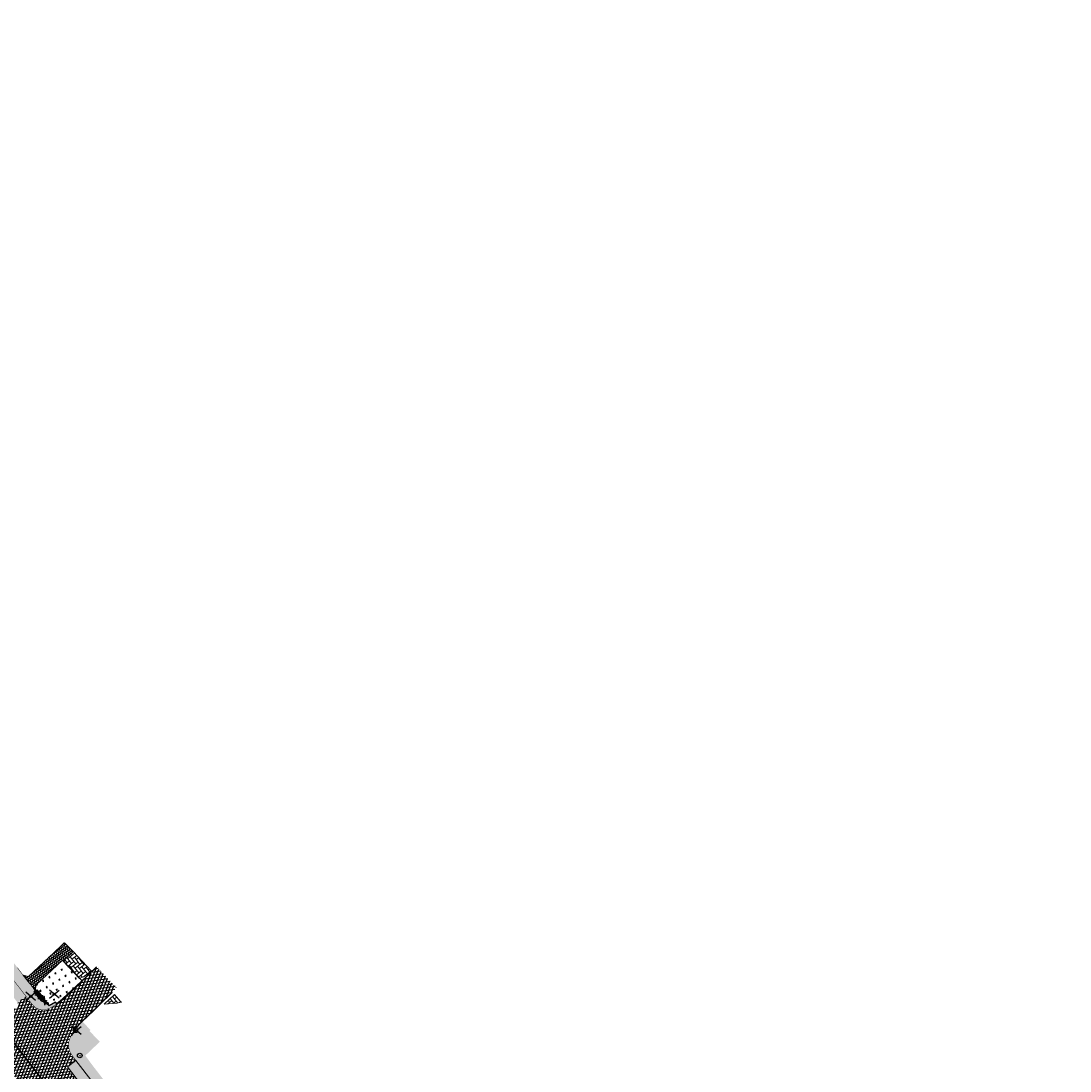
# Model space of a CAD drawing. Header units: metres. Extents: x 196882 to 197709, y 354811 to 355604.
# Tile 54 of 68: x 197487 to 197669, y 355052 to 355234. Entities that reach past the tile are written whole.
import ezdxf
from ezdxf.enums import TextEntityAlignment as Align

# ---------------------------------------------------------------- set-up
doc = ezdxf.new("R2010")
doc.units = ezdxf.units.M
doc.layers.get('0').update_dxf_attribs({"lineweight": 18})
for name, color, linetype, lineweight in [('B-WE-KL-WATER_STRAATPOT-S', 170, 'Continuous', 25), ('dispenser', 2, 'Continuous', 0), ('V-WE-IE-MEUBILAIR_WEGMEUBILAIR_AFVALBAK-S', 7, 'Continuous', 25), ('V-WE-IE-MEUBILAIR_WEGMEUBILAIR_VERKEERSBORD-S', 7, 'Continuous', 25), ('V-WE-IE-MEUBILAIR_WEGMEUBILAIR_ZITBANK-S', 7, 'Continuous', 25), ('V-WE-RI-VWA_TRANSPORTLEIDING-G', 20, 'RI-VWA-V', 35), ('V-WE-VH-KANTOPSLUITING_RIJWIELPADBAND_380X200-G', 10, 'VH-RIJWIELPADBAND_380X200-V', 0), ('V-WE-VH-KANTOPSLUITING_TROTTOIRBAND-G', 7, 'VH-TROTTOIRBAND-V', 0), ('V-WE-VH-VERHARDING_BETONSTRAATSTEEN-A', 252, 'Continuous', 18), ('V-WE-VH-VERHARDING_TEGEL-A', 252, 'Continuous', 18)]:
    doc.layers.add(name, color=color, linetype=linetype, lineweight=lineweight)
doc.layers.add('V_GROEN_A_GRAS', color=3, linetype='Continuous', true_color=0x00ff00)
doc.layers.add('V_WEGEN_A_ASFALT', color=252, linetype='Continuous')
doc.styles.add('NLCS-ISO', font='NLCS-ISO.ttf')
doc.styles.add('Style-Arial', font='arial.ttf')
doc.linetypes.add('RI-VWA-V', pattern='A,2.5,[24,NLCS.SHX,S=1,R=0,X=0,Y=0],2.5,-3,0,-3', length=11)
doc.linetypes.add('VH-RIJWIELPADBAND_380X200-V', pattern='A,4,[24,NLCS.SHX,S=1,R=0,X=0,Y=0],4,-2,2,-2,0,-2,2,-2', length=20)
doc.linetypes.add('VH-TROTTOIRBAND-V', pattern='A,2.5,[24,NLCS.SHX,S=1,R=0,X=0,Y=0],2.5,-2,2,-2,2,-2', length=15)
pattern_1 = [(308.01566048, (0, 0), (0.7369526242, -0.0902819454), [1.575, -0.525]), (218.01566048, (0.82723, 0.64667), (0.7369526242, -0.0902819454), [1.575, -0.525])]

# ---------------------------------------------------------------- blocks, each defined once
blk = doc.blocks.new('S1151')
at = {"layer": 'dispenser', "color": 4, "flags": 128}
blk.add_lwpolyline([(-0.32, -0.44), (0.32, -0.44), (0.32, 0.44), (-0.32, 0.44), (-0.32, -0.44)], close=True, dxfattribs=at)
at = {"layer": 'dispenser', "color": 4, "linetype": 'Continuous', "lineweight": 0, "style": 'Style-Arial', "width": 0.498008}
blk.add_text('d', height=0.753, dxfattribs=at).set_placement((-0.16, 0.4), align=Align.TOP_LEFT)
blk = doc.blocks.new('V-SIE-WEG_VERKEERSBORD')
at = {"color": 0}
for p, q in [((-0.84, -0.7), (0.84, 0.7)), ((0.84, -0.7), (-0.84, 0.7))]:
    blk.add_line(p, q, dxfattribs=at)
blk.add_line((-0.3, 0), (0.3, 0))
blk.add_circle((0, 0), 0.2)
at = {"style": 'NLCS-ISO'}
blk.add_attdef('VERKEERSBORD', (0.2, 0.2), '', height=0.4, dxfattribs=at)
blk = doc.blocks.new('SKL-WATER_STRAATPOT-SO')
blk.add_circle((0, 0), 2)
at = {"style": 'NLCS-ISO'}
blk.add_text('W', height=2, rotation=360, dxfattribs=at).set_placement((-1.06, -1.05))
blk = doc.blocks.new('V-SIE-WEG_ZITBANK_MET_LEUNING')
blk.add_hatch(color=256).paths.add_polyline_path([(-0.98, 0.3), (-0.98, 0.25), (0.99, 0.25), (0.99, 0.3)])
for p, q in [((-0.69, 0.25), (-0.69, 0.17)), ((-0.64, 0.25), (-0.64, 0.17)), ((0.64, 0.25), (0.64, 0.17)), ((0.69, 0.25), (0.69, 0.17)), ((-0.69, -0.11), (-0.69, -0.02)), ((-0.64, -0.11), (-0.64, -0.02)), ((0.64, -0.11), (0.64, -0.02)), ((0.69, -0.11), (0.69, -0.02))]:
    blk.add_line(p, q)
at = {"color": 0}
for p, q in [((-0.51, -0.51), (0.51, 0.51)), ((0.51, -0.51), (-0.51, 0.51))]:
    blk.add_line(p, q, dxfattribs=at)
at = {"flags": 128}
for points in [[(-0.98, 0.25), (-0.98, 0.3), (0.99, 0.3), (0.99, 0.25)], [(0.99, 0.17), (0.99, -0.02), (-0.98, -0.02), (-0.98, 0.17)], [(-0.98, -0.11), (-0.98, -0.3), (0.99, -0.3), (0.99, -0.11)]]:
    blk.add_lwpolyline(points, close=True, dxfattribs=at)
blk = doc.blocks.new('V-SIE-WEG_AFVALBAK_TYPE_02')
at = {"color": 0}
for p, q in [((-0.45, -0.64), (0.45, 0.11)), ((0.45, -0.64), (-0.45, 0.11))]:
    blk.add_line(p, q, dxfattribs=at)
at = {"linetype": 'Continuous'}
for p, q in [((0.4, -0.09), (-0.4, -0.09)), ((-0.34, -0.2), (-0.4, -0.09)), ((-0.34, -0.25), (-0.4, -0.44)), ((0.4, -0.44), (-0.4, -0.44)), ((0.34, -0.2), (-0.34, -0.2)), ((-0.34, -0.25), (-0.34, -0.2)), ((0.34, -0.25), (-0.34, -0.25)), ((-0.3, -0.3), (-0.33, -0.4)), ((0.33, -0.4), (-0.33, -0.4)), ((0.3, -0.3), (-0.3, -0.3)), ((0.3, -0.3), (0.33, -0.4)), ((0.34, -0.2), (0.4, -0.09)), ((0.34, -0.25), (0.34, -0.2)), ((0.34, -0.25), (0.4, -0.44))]:
    blk.add_line(p, q, dxfattribs=at)
for p, q in [((-0.4, -0.09), (-0.4, -0.44)), ((0.4, -0.09), (0.4, -0.44))]:
    blk.add_line(p, q)
blk.add_circle((0, 0), 0.0908, dxfattribs=at)

msp = doc.modelspace()

# ---------------------------------------------------------------- hatches: boundary and pattern name
at = {"layer": 'V-WE-VH-VERHARDING_BETONSTRAATSTEEN-A'}
h = msp.add_hatch(dxfattribs=at)
h.set_pattern_fill('AVH-BSS_KEIFORMAAT_KEPER', color=256, scale=5, pattern_type=2)
h.set_pattern_definition(pattern_1)
edge = h.paths.add_edge_path()
edge.add_line((197495.74, 355072.75), (197494.03, 355071.12))
edge.add_line((197494.03, 355071.12), (197496.88, 355068.1))
edge.add_arc((197495.06, 355073.11), 5.33, 289.8808, 305.3268)
edge.add_line((197498.14, 355068.76), (197498.89, 355069.39))
edge.add_line((197498.89, 355069.39), (197495.74, 355072.75))
h = msp.add_hatch(dxfattribs=at)
h.set_pattern_fill('AVH-BSS_KEIFORMAAT_KEPER', color=256, scale=5, pattern_type=2)
h.set_pattern_definition(pattern_1)
h.paths.add_polyline_path([(197501.12, 355063.6), (197502.92, 355065.31), (197503.99, 355064.1), (197504.15, 355064), (197504.1, 355063.97), (197503.31, 355063.77), (197501.12, 355063.6)])
at = {"layer": 'V-WE-VH-VERHARDING_TEGEL-A'}
h = msp.add_hatch(dxfattribs=at)
h.set_pattern_fill('AVH-TEGEL_300X300_HALFST', color=256, scale=1.25, pattern_type=2)
h.set_pattern_definition([(308.01566, (197362.73151, 355062.66647), (0.37867427, -0.17996401), [0.375, -0.375]), (38.01566, (197362.7315, 355062.66647), (-0.2309538, 0.2954409), [])])
h.paths.add_polyline_path([(197364.22, 355229.42), (197365.41, 355230.61), (197367.48, 355227.9), (197366.73, 355227.32), (197366.26, 355226.79), (197366.1, 355226.6), (197365.89, 355226.14), (197365.77, 355225.62), (197365.76, 355225.1), (197365.85, 355224.59), (197366.28, 355223.74), (197375.58, 355211.74), (197375.43, 355211.61), (197398.91, 355181.47), (197403.61, 355175.4), (197407.42, 355178.56), (197423.37, 355159.56), (197422.71, 355158.44), (197422.32, 355157.24), (197421.98, 355155.77), (197421.93, 355155.42), (197422.01, 355153.71), (197422.45, 355152.06), (197423.22, 355150.58), (197424.87, 355148.53), (197424.79, 355148.46), (197430.09, 355141.75), (197434.3, 355136.24), (197438.5, 355130.82), (197441.91, 355126.36), (197446.32, 355120.83), (197459.85, 355103.51), (197467.91, 355093.13), (197486.09, 355069.95), (197487.06, 355068.66), (197489.16, 355066.05), (197490.75, 355064.01), (197491.58, 355063.31), (197492.63, 355063.94), (197492.68, 355063.98), (197492.92, 355063.69), (197491.55, 355062.9), (197490.84, 355062.67), (197490.05, 355062.7), (197489.31, 355063), (197488.76, 355063.51), (197363.16, 355225.4), (197362.87, 355225.9), (197362.73, 355226.48), (197362.76, 355227.08), (197362.95, 355227.62), (197363.96, 355229.16)])
h = msp.add_hatch(dxfattribs=at)
h.set_pattern_fill('AVH-TEGEL_300X300_HALFST', color=11, scale=1.25, pattern_type=2)
h.set_pattern_definition([(308.01566, (197362.321, 355063.896), (0.37867427, -0.17996401), [0.375, -0.375]), (38.01566, (197362.321, 355063.896), (-0.2309538, 0.2954409), [])])
h.paths.add_polyline_path([(197363.74, 355224.53), (197362.32, 355223.43), (197366.62, 355217.88), (197364.29, 355216.06), (197365.22, 355214.87), (197367.56, 355216.68), (197371.5, 355211.6), (197376.11, 355205.65), (197382.47, 355197.46), (197389.74, 355188.1), (197398.48, 355176.83), (197404.9, 355168.55), (197412.15, 355159.21), (197419.48, 355149.76), (197426.62, 355140.56), (197433.03, 355132.3), (197440.18, 355123.08), (197446.51, 355114.92), (197452.24, 355107.53), (197461.03, 355096.2), (197470.02, 355084.62), (197481.05, 355070.41), (197486.1, 355063.9), (197487.51, 355064.99)])
h = msp.add_hatch(dxfattribs=at)
h.set_pattern_fill('AVH-TEGEL_300X300_HALFST', color=256, scale=1.25, pattern_type=2)
h.set_pattern_definition([(308.015660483, (0, 0), (0.378674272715, -0.1799640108), [0.375, -0.375]), (38.01566048, (0, 0), (-0.23095381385, 0.29544091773), [])])
edge = h.paths.add_edge_path()
edge.add_line((197487.06, 355068.66), (197488, 355068.43))
edge.add_line((197488, 355068.43), (197494.26, 355074.3))
edge.add_line((197494.26, 355074.3), (197495.74, 355072.75))
edge.add_line((197495.74, 355072.75), (197494.02, 355071.14))
edge.add_line((197494.02, 355071.14), (197493.88, 355071.25))
edge.add_line((197493.88, 355071.25), (197489.3, 355066.96))
edge.add_line((197489.3, 355066.96), (197489.28, 355066.84))
edge.add_arc((197402.85, 355078.4), 87.21, 351.7776, 352.3794, ccw=False)
edge.add_arc((197481.4, 355061.31), 9.03, 30.7562, 43.5897)
edge.add_line((197487.94, 355067.54), (197487.06, 355068.66))
h = msp.add_hatch(dxfattribs=at)
h.set_pattern_fill('AVH-TEGEL_300X300_HALFST', color=256, scale=1.25, pattern_type=2)
h.set_pattern_definition([(308.01566, (197494.9863, 354848.04612), (0.37867427, -0.17996401), [0.375, -0.375]), (38.01566, (197494.9863, 354848.0461), (-0.2309538, 0.2954409), [])])
h.paths.add_polyline_path([(197495.41, 355058.07), (197496.2, 355059.43), (197497.03, 355060.4), (197497.33, 355060.66), (197498.75, 355059.13), (197498.59, 355058.96), (197500.38, 355057.09), (197497.94, 355054.76), (197497.85, 355054.71), (197499.02, 355053.11), (197503.11, 355047.81), (197507.23, 355042.49), (197511.34, 355037.21), (197511.55, 355036.94), (197511.52, 355036.87), (197511.84, 355036.49), (197511.9, 355036.54), (197512.21, 355036.18), (197512.13, 355036.11), (197514.75, 355032.7), (197525.07, 355019.42), (197527, 355016.92), (197530.7, 355012.18), (197538.15, 355002.66), (197541, 354999.05), (197540.76, 354998.84), (197544.29, 354994.24), (197547.97, 354989.53), (197550.92, 354985.66), (197554.64, 354980.84), (197554.66, 354980.85), (197559.01, 354975.25), (197562.3, 354971.09), (197562.58, 354970.69), (197562.66, 354970.76), (197565.91, 354966.7), (197565.82, 354966.6), (197566.1, 354966.25), (197566.17, 354966.29), (197569.49, 354962.1), (197569.4, 354962.02), (197569.67, 354961.67), (197569.73, 354961.74), (197572.12, 354958.62), (197572.05, 354958.56), (197586.63, 354939.68), (197586.69, 354939.7), (197599.07, 354923.77), (197600.76, 354921.69), (197600.68, 354921.6), (197604.14, 354917.15), (197604.23, 354917.19), (197609.68, 354910.28), (197609.6, 354910.21), (197615.86, 354902.26), (197615.94, 354902.31), (197618.05, 354899.71), (197617.96, 354899.64), (197620, 354897.12), (197622.36, 354894.16), (197628.96, 354885.7), (197635.42, 354877.52), (197638.96, 354872.93), (197644.51, 354865.78), (197648.1, 354861.18), (197648.96, 354861.54), (197651.92, 354858.8), (197654.95, 354856.14), (197658.05, 354853.56), (197661.21, 354851.06), (197661.78, 354850.62), (197666.05, 354847.86), (197666.71, 354847.52), (197668.9, 354846.07), (197666.77, 354842.76), (197664.45, 354844.25), (197659.32, 354848.05), (197658.23, 354848.89), (197657.14, 354849.75), (197655.83, 354850.83), (197654.54, 354851.94), (197653.27, 354853.08), (197652.02, 354854.23), (197649.12, 354857.26), (197646.41, 354860.47), (197643.1, 354864.67), (197496.26, 355053.87), (197495.55, 355054.8), (197495.18, 355055.45), (197494.99, 355056.2), (197495.01, 355056.98), (197495.23, 355057.7)])
h = msp.add_hatch(dxfattribs=at)
h.set_pattern_fill('AVH-TEGEL_300X300_HALFST', color=11, scale=1.25, pattern_type=2)
h.set_pattern_definition([(308.01566, (197494.767, 354852.865), (0.37867427, -0.17996401), [0.375, -0.375]), (38.01566, (197494.767, 354852.865), (-0.2309538, 0.2954409), [])])
h.paths.add_polyline_path([(197496.2, 355053.82), (197494.77, 355052.73), (197497.04, 355049.8), (197503.2, 355041.85), (197509.49, 355033.75), (197511.65, 355030.97), (197516.98, 355024.1), (197521.85, 355017.83), (197537.86, 354997.2), (197554.04, 354976.36), (197562.6, 354965.32), (197569.51, 354956.42), (197576.71, 354947.15), (197584.85, 354936.66), (197592.23, 354927.15), (197598.71, 354918.8), (197600.8, 354916.11), (197610.7, 354903.36), (197632, 354875.91), (197634.29, 354872.98), (197641.64, 354863.53), (197645.24, 354858.92), (197647.51, 354856.21), (197647.87, 354855.79), (197650.72, 354852.86), (197651.96, 354854.17), (197649.06, 354857.21), (197646.35, 354860.42), (197643.88, 354863.54), (197643.04, 354864.62)])
at = {"layer": 'V_GROEN_A_GRAS'}
h = msp.add_hatch(dxfattribs=at)
h.set_pattern_fill('GRASS', color=70, scale=0.05, angle=-52.2047, style=0)
h.set_pattern_definition([(345.81095477, (0, 0), (1.0907547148, 0.6505029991), [0.238125, -1.557926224]), (300.81095477, (0, 0), (1.090754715, 0.650502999), [0.238125, -1.031875]), (30.81095477, (0, 0), (-0.650502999, 1.090754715), [0.238125, -1.031875])])
h.paths.add_polyline_path([(197489.16, 355065.93), (197489.3, 355066.96), (197493.88, 355071.25), (197494.02, 355071.14), (197497.36, 355067.59), (197493.86, 355064.34), (197492.97, 355063.63), (197492.68, 355063.98), (197491.58, 355063.31), (197490.75, 355064.01)])
at = {"layer": 'V_WEGEN_A_ASFALT'}
h = msp.add_hatch(dxfattribs=at)
h.set_pattern_fill('AVH-ASFALT', color=256, scale=0.5, style=0, pattern_type=2)
h.set_pattern_definition([(8.01566048, (135.18786, -698.3183), (-0.0697218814, 0.495114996), []), (68.01566048, (135.18786, -698.3183), (-0.463643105, 0.1871765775), [])])
h.paths.add_polyline_path([(197244.21, 355366.63), (197244.77, 355368.76), (197248.21, 355364.35), (197246.29, 355363.98)], flags=16)
h.paths.add_polyline_path([(197618.79, 354883.62), (197618.86, 354883.53), (197620.18, 354881.13), (197620.22, 354880.8), (197620.04, 354880.55), (197619.73, 354880.49), (197619.45, 354880.66), (197617.81, 354882.83)], flags=16)
h.paths.add_polyline_path([(197615.2, 354887.36), (197615.58, 354887.38), (197615.93, 354887.24), (197616.17, 354886.99), (197616.21, 354886.93), (197615.22, 354886.14), (197614.83, 354886.61), (197614.75, 354886.93), (197614.91, 354887.21)], flags=16)
h.paths.add_polyline_path([(197249.05, 355360.44), (197250.45, 355361.46), (197251.76, 355359.08), (197251.79, 355358.77), (197251.58, 355358.54), (197251.26, 355358.4), (197250.89, 355358.38), (197250.54, 355358.51), (197250.27, 355358.76)], flags=16)
h.paths.add_polyline_path([(197362.13, 355212.27), (197363.16, 355213.08), (197365.14, 355210.51), (197365.23, 355210.2), (197365.08, 355209.92), (197364.69, 355209.6), (197364.36, 355209.5), (197364.07, 355209.67)], flags=16)
h.paths.add_polyline_path([(197494.36, 355046.21), (197494.64, 355046.04), (197496.09, 355044.11), (197495.1, 355043.37), (197493.94, 355045.57), (197493.89, 355045.9), (197494.06, 355046.15)], flags=16)
h.paths.add_polyline_path([(197496.18, 355041.97), (197497.15, 355042.74), (197499.31, 355039.89), (197499.41, 355039.59), (197499.31, 355039.33), (197499.03, 355039.18), (197498.67, 355039.15), (197498.32, 355039.27), (197498.06, 355039.49)], flags=16)
edge = h.paths.add_edge_path()
edge.add_line((197254.74, 355364.98), (197252.53, 355367.83))
edge.add_line((197252.53, 355367.83), (197250.33, 355370.59))
edge.add_line((197250.33, 355370.59), (197246.08, 355375.89))
edge.add_line((197246.08, 355375.89), (197245.81, 355376.22))
edge.add_line((197245.81, 355376.22), (197245.69, 355376.29))
edge.add_line((197245.69, 355376.29), (197245.59, 355376.39))
edge.add_line((197245.59, 355376.39), (197244.8, 355377.43))
edge.add_line((197244.8, 355377.43), (197244.44, 355377.89))
edge.add_line((197244.44, 355377.89), (197242.81, 355376.64))
edge.add_line((197242.81, 355376.64), (197242.08, 355376.93))
edge.add_line((197242.08, 355376.93), (197241.46, 355377.42))
edge.add_line((197241.46, 355377.42), (197241.26, 355377.68))
edge.add_line((197241.26, 355377.68), (197240.46, 355374.5))
edge.add_line((197240.46, 355374.5), (197243.64, 355370.39))
edge.add_line((197243.64, 355370.39), (197243.01, 355368.04))
edge.add_line((197243.01, 355368.04), (197239.83, 355372.19))
edge.add_line((197239.83, 355372.19), (197238.98, 355368.9))
edge.add_line((197238.98, 355368.9), (197239.27, 355368.34))
edge.add_line((197239.27, 355368.34), (197239.44, 355367.72))
edge.add_line((197239.44, 355367.72), (197239.48, 355367.08))
edge.add_line((197239.48, 355367.08), (197239.37, 355366.47))
edge.add_line((197239.37, 355366.47), (197239.17, 355366.31))
edge.add_line((197239.17, 355366.31), (197242.29, 355362.28))
edge.add_line((197242.29, 355362.28), (197242.83, 355361.49))
edge.add_line((197242.83, 355361.49), (197243.27, 355360.63))
edge.add_line((197243.27, 355360.63), (197243.61, 355359.73))
edge.add_line((197243.61, 355359.73), (197243.84, 355358.8))
edge.add_line((197243.84, 355358.8), (197243.91, 355358.4))
edge.add_line((197243.91, 355358.4), (197244.13, 355357.67))
edge.add_line((197244.13, 355357.67), (197244.49, 355357))
edge.add_line((197244.49, 355357), (197246.77, 355358.85))
edge.add_line((197246.77, 355358.85), (197247.26, 355358.21))
edge.add_line((197247.26, 355358.21), (197344.32, 355233.16))
edge.add_line((197344.32, 355233.16), (197344.72, 355232.61))
edge.add_line((197344.72, 355232.61), (197349.56, 355225.19))
edge.add_line((197349.56, 355225.19), (197351.57, 355222.11))
edge.add_line((197351.57, 355222.11), (197357.97, 355212.3))
edge.add_line((197357.97, 355212.3), (197358.62, 355211.45))
edge.add_line((197358.62, 355211.45), (197359.52, 355210.3))
edge.add_line((197359.52, 355210.3), (197361.34, 355207.99))
edge.add_line((197361.34, 355207.99), (197362.04, 355207.27))
edge.add_line((197362.04, 355207.27), (197374.86, 355193.74))
edge.add_line((197374.86, 355193.74), (197375.21, 355193.32))
edge.add_line((197375.21, 355193.32), (197441.89, 355107.4))
edge.add_line((197441.89, 355107.4), (197445.66, 355102.53))
edge.add_line((197445.66, 355102.53), (197478.35, 355060.4))
edge.add_line((197478.35, 355060.4), (197483.33, 355054))
edge.add_line((197483.33, 355054), (197486.59, 355049.78))
edge.add_line((197486.59, 355049.78), (197601.02, 354902.42))
edge.add_line((197601.02, 354902.42), (197611.13, 354886.58))
edge.add_line((197611.13, 354886.58), (197612.61, 354884.25))
edge.add_line((197612.61, 354884.25), (197615.19, 354880.9))
edge.add_line((197615.19, 354880.9), (197618.01, 354877.23))
edge.add_line((197618.01, 354877.23), (197615.89, 354875.56))
edge.add_line((197615.89, 354875.56), (197618.77, 354871.82))
edge.add_line((197618.77, 354871.82), (197619.2, 354871.04))
edge.add_line((197619.2, 354871.04), (197619.38, 354870.12))
edge.add_line((197619.38, 354870.12), (197619.27, 354869.2))
edge.add_line((197619.27, 354869.2), (197618.9, 354868.39))
edge.add_line((197618.9, 354868.39), (197618.39, 354867.54))
edge.add_line((197618.39, 354867.54), (197617.59, 354866.53))
edge.add_line((197617.59, 354866.53), (197616.66, 354865.64))
edge.add_line((197616.66, 354865.64), (197615.8, 354864.93))
edge.add_line((197615.8, 354864.93), (197615.56, 354864.73))
edge.add_line((197615.56, 354864.73), (197616.51, 354863.57))
edge.add_line((197616.51, 354863.57), (197620, 354859.3))
edge.add_line((197620, 354859.3), (197620, 354859.28))
edge.add_line((197620, 354859.28), (197620.84, 354860.02))
edge.add_line((197620.84, 354860.02), (197621.75, 354860.68))
edge.add_line((197621.75, 354860.68), (197622.71, 354861.25))
edge.add_line((197622.71, 354861.25), (197623.73, 354861.72))
edge.add_line((197623.73, 354861.72), (197624.68, 354861.94))
edge.add_line((197624.68, 354861.94), (197625.71, 354861.84))
edge.add_line((197625.71, 354861.84), (197626.64, 354861.41))
edge.add_line((197626.64, 354861.41), (197627.36, 354860.74))
edge.add_line((197627.36, 354860.74), (197628.48, 354859.28))
edge.add_line((197628.48, 354859.28), (197629.92, 354860.4))
edge.add_line((197629.92, 354860.4), (197629.8, 354860.73))
edge.add_line((197629.8, 354860.73), (197629.9, 354861.06))
edge.add_line((197629.9, 354861.06), (197630.18, 354861.27))
edge.add_line((197630.18, 354861.27), (197630.52, 354861.29))
edge.add_line((197630.52, 354861.29), (197631.78, 354860.79))
edge.add_line((197631.78, 354860.79), (197632.96, 354860.12))
edge.add_line((197632.96, 354860.12), (197634.05, 354859.31))
edge.add_line((197634.05, 354859.31), (197635.02, 354858.37))
edge.add_line((197635.02, 354858.37), (197638.03, 354855.03))
edge.add_line((197638.03, 354855.03), (197640.53, 354852.51))
edge.add_line((197640.53, 354852.51), (197643.26, 354850.24))
edge.add_line((197643.26, 354850.24), (197644.29, 354849.46))
edge.add_line((197644.29, 354849.46), (197645.05, 354848.8))
edge.add_line((197645.05, 354848.8), (197645.73, 354848.06))
edge.add_line((197645.73, 354848.06), (197646.33, 354847.25))
edge.add_line((197646.33, 354847.25), (197646.83, 354846.39))
edge.add_line((197646.83, 354846.39), (197646.9, 354846.03))
edge.add_line((197646.9, 354846.03), (197646.73, 354845.71))
edge.add_line((197646.73, 354845.71), (197646.4, 354845.56))
edge.add_line((197646.4, 354845.56), (197646.05, 354845.65))
edge.add_line((197646.05, 354845.65), (197645.25, 354844.02))
edge.add_line((197645.25, 354844.02), (197658.97, 354837.1))
edge.add_line((197658.97, 354837.1), (197663.24, 354845.08))
edge.add_line((197663.24, 354845.08), (197662.26, 354845.81))
edge.add_line((197662.26, 354845.81), (197661.17, 354846.59))
edge.add_line((197661.17, 354846.59), (197659.28, 354847.98))
edge.add_line((197659.28, 354847.98), (197658.18, 354848.82))
edge.add_line((197658.18, 354848.82), (197657.09, 354849.69))
edge.add_line((197657.09, 354849.69), (197655.78, 354850.77))
edge.add_line((197655.78, 354850.77), (197654.49, 354851.88))
edge.add_line((197654.49, 354851.88), (197653.21, 354853.02))
edge.add_line((197653.21, 354853.02), (197651.96, 354854.17))
edge.add_line((197651.96, 354854.17), (197650.72, 354852.87))
edge.add_line((197650.72, 354852.87), (197650.9, 354852.49))
edge.add_line((197650.9, 354852.49), (197650.77, 354852.09))
edge.add_line((197650.77, 354852.09), (197650.4, 354851.9))
edge.add_line((197650.4, 354851.9), (197650, 354852.02))
edge.add_line((197650, 354852.02), (197648.43, 354853.04))
edge.add_line((197648.43, 354853.04), (197647.48, 354853.71))
edge.add_line((197647.48, 354853.71), (197646.55, 354854.4))
edge.add_line((197646.55, 354854.4), (197646.12, 354854.74))
edge.add_line((197646.12, 354854.74), (197644.86, 354855.77))
edge.add_line((197644.86, 354855.77), (197644.09, 354856.45))
edge.add_line((197644.09, 354856.45), (197643.34, 354857.14))
edge.add_line((197643.34, 354857.14), (197642.62, 354857.86))
edge.add_line((197642.62, 354857.86), (197641.66, 354858.87))
edge.add_line((197641.66, 354858.87), (197641.09, 354859.53))
edge.add_line((197641.09, 354859.53), (197639.66, 354861.29))
edge.add_line((197639.66, 354861.29), (197636.22, 354865.71))
edge.add_line((197636.22, 354865.71), (197606.51, 354904))
edge.add_line((197606.51, 354904), (197598.4, 354914.45))
edge.add_line((197598.4, 354914.45), (197512.56, 355025.04))
edge.add_line((197512.56, 355025.04), (197510.22, 355028.77))
edge.add_line((197510.22, 355028.77), (197510.08, 355029.11))
edge.add_line((197510.08, 355029.11), (197510.08, 355029.52))
edge.add_line((197510.08, 355029.52), (197510.24, 355029.89))
edge.add_line((197510.24, 355029.89), (197510.5, 355030.15))
edge.add_line((197510.5, 355030.15), (197511.65, 355030.97))
edge.add_line((197511.65, 355030.97), (197509.49, 355033.75))
edge.add_line((197509.49, 355033.75), (197508.7, 355033.14))
edge.add_line((197508.7, 355033.14), (197508.37, 355032.98))
edge.add_line((197508.37, 355032.98), (197507.96, 355032.96))
edge.add_line((197507.96, 355032.96), (197507.59, 355033.12))
edge.add_line((197507.59, 355033.12), (197507.34, 355033.39))
edge.add_line((197507.34, 355033.39), (197502.4, 355041.29))
edge.add_line((197502.4, 355041.29), (197502.17, 355041.65))
edge.add_line((197502.17, 355041.65), (197499.69, 355044.84))
edge.add_line((197499.69, 355044.84), (197496.29, 355049.2))
edge.add_line((197496.29, 355049.2), (197497.04, 355049.8))
edge.add_line((197497.04, 355049.8), (197494.77, 355052.73))
edge.add_line((197494.77, 355052.73), (197496.2, 355053.82))
edge.add_line((197496.2, 355053.82), (197495.48, 355054.76))
edge.add_line((197495.48, 355054.76), (197495.1, 355055.42))
edge.add_line((197495.1, 355055.42), (197494.91, 355056.2))
edge.add_line((197494.91, 355056.2), (197494.93, 355056.99))
edge.add_line((197494.93, 355056.99), (197495.16, 355057.73))
edge.add_line((197495.16, 355057.73), (197495.35, 355058.14))
edge.add_arc((197501.89, 355055.32), 7.12, 130.4855, 156.6826, ccw=False)
edge.add_line((197497.27, 355060.74), (197503.26, 355066.48))
edge.add_line((197503.26, 355066.48), (197499.96, 355070.01))
edge.add_line((197499.96, 355070.01), (197493.86, 355064.34))
edge.add_line((197493.86, 355064.34), (197492.97, 355063.63))
edge.add_line((197492.97, 355063.63), (197491.59, 355062.82))
edge.add_line((197491.59, 355062.82), (197490.85, 355062.59))
edge.add_line((197490.85, 355062.59), (197490.03, 355062.62))
edge.add_line((197490.03, 355062.62), (197489.27, 355062.93))
edge.add_line((197489.27, 355062.93), (197488.7, 355063.46))
edge.add_line((197488.7, 355063.46), (197487.5, 355064.99))
edge.add_line((197487.5, 355064.99), (197486.1, 355063.9))
edge.add_line((197486.1, 355063.9), (197486.19, 355063.78))
edge.add_line((197486.19, 355063.78), (197486.33, 355063.44))
edge.add_line((197486.33, 355063.44), (197486.23, 355063.09))
edge.add_line((197486.23, 355063.09), (197485.94, 355062.87))
edge.add_line((197485.94, 355062.87), (197485.57, 355062.87))
edge.add_line((197485.57, 355062.87), (197484.19, 355063.35))
edge.add_line((197484.19, 355063.35), (197482.89, 355064.06))
edge.add_line((197482.89, 355064.06), (197481.72, 355064.97))
edge.add_line((197481.72, 355064.97), (197480.72, 355066.04))
edge.add_line((197480.72, 355066.04), (197449.88, 355105.81))
edge.add_line((197449.88, 355105.81), (197446.13, 355110.63))
edge.add_line((197446.13, 355110.63), (197367.18, 355212.35))
edge.add_line((197367.18, 355212.35), (197362.46, 355218.43))
edge.add_line((197362.46, 355218.43), (197361.72, 355219.6))
edge.add_line((197361.72, 355219.6), (197361.2, 355220.9))
edge.add_line((197361.2, 355220.9), (197360.93, 355222.27))
edge.add_line((197360.93, 355222.27), (197360.91, 355223.65))
edge.add_line((197360.91, 355223.65), (197361.03, 355223.96))
edge.add_line((197361.03, 355223.96), (197361.3, 355224.15))
edge.add_line((197361.3, 355224.15), (197361.63, 355224.15))
edge.add_line((197361.63, 355224.15), (197361.91, 355223.96))
edge.add_line((197361.91, 355223.96), (197352.69, 355235.82))
edge.add_line((197352.69, 355235.82), (197352.79, 355235.51))
edge.add_line((197352.79, 355235.51), (197352.71, 355235.2))
edge.add_line((197352.71, 355235.2), (197352.46, 355234.99))
edge.add_line((197352.46, 355234.99), (197352.14, 355234.95))
edge.add_line((197352.14, 355234.95), (197350.63, 355235.49))
edge.add_line((197350.63, 355235.49), (197349.55, 355236.09))
edge.add_line((197349.55, 355236.09), (197349.21, 355236.28))
edge.add_line((197349.21, 355236.28), (197347.95, 355237.3))
edge.add_line((197347.95, 355237.3), (197346.79, 355238.62))
edge.add_line((197346.79, 355238.62), (197266.08, 355342.61))
edge.add_line((197266.08, 355342.61), (197264.51, 355344.84))
edge.add_line((197264.51, 355344.84), (197262.5, 355348))
edge.add_line((197262.5, 355348), (197260.59, 355351.01))
edge.add_line((197260.59, 355351.01), (197254.07, 355361.26))
edge.add_line((197254.07, 355361.26), (197252.53, 355363.25))
edge.add_line((197252.53, 355363.25), (197253.31, 355363.86))
edge.add_line((197253.31, 355363.86), (197254.74, 355364.98))

# ---------------------------------------------------------------- linework, layer by layer
at = {"layer": 'V-WE-RI-VWA_TRANSPORTLEIDING-G', "flags": 128}
msp.add_lwpolyline([(197657.61, 354845.3), (197649.22, 354851.54), (197622.62, 354880.18), (197589.31, 354923.03), (197561.01, 354959.52), (197531.42, 354997.6), (197501.27, 355036.43), (197471.78, 355074.59), (197442.02, 355112.89), (197412.85, 355150.4), (197383.44, 355188.23), (197353.66, 355226.92)], dxfattribs=at)
at = {"layer": 'V-WE-VH-KANTOPSLUITING_RIJWIELPADBAND_380X200-G', "const_width": 0.08, "flags": 128}
for points in [[(197364.2, 355229.45), (197363.92, 355229.19), (197363.02, 355227.84), (197362.92, 355227.64), (197362.72, 355227.08), (197362.69, 355226.48), (197362.83, 355225.89), (197363.13, 355225.38), (197363.77, 355224.55), (197487.54, 355065.02), (197488.73, 355063.48), (197489.29, 355062.97), (197490.04, 355062.66), (197490.84, 355062.63), (197491.57, 355062.86), (197491.98, 355063.07), (197492.94, 355063.66)], [(197486.09, 355069.95), (197487.06, 355068.66), (197488, 355068.43), (197494.21, 355074.36)], [(197495.72, 355072.74), (197494.02, 355071.14), (197493.88, 355071.25), (197489.3, 355066.96), (197489.16, 355065.93)], [(197495.38, 355058.1), (197495.2, 355057.71), (197494.97, 355056.99), (197494.95, 355056.2), (197495.14, 355055.44), (197495.52, 355054.78), (197496.23, 355053.85), (197643.07, 354864.65), (197643.91, 354863.57), (197646.38, 354860.44), (197649.09, 354857.23), (197651.99, 354854.2), (197653.24, 354853.05), (197654.51, 354851.91), (197655.8, 354850.8), (197657.12, 354849.72), (197658.21, 354848.86), (197659.31, 354848.01), (197660.11, 354847.41), (197661.19, 354846.62), (197662.28, 354845.84), (197664.47, 354844.29)]]:
    msp.add_lwpolyline(points, dxfattribs=at)
at = {"layer": 'V-WE-VH-KANTOPSLUITING_TROTTOIRBAND-G', "ltscale": 2, "const_width": 0.25, "flags": 128}
for points in [[(197492.91, 355063.7), (197493.79, 355064.42), (197497.29, 355067.66), (197499.85, 355070.12)], [(197495.44, 355058.1), (197495.55, 355058.33), (197496.19, 355059.42), (197497.03, 355060.37), (197499.48, 355062.68), (197502.56, 355065.73)]]:
    msp.add_lwpolyline(points, dxfattribs=at)
at = {"layer": 'V-WE-VH-VERHARDING_BETONSTRAATSTEEN-A', "flags": 128}
msp.add_lwpolyline([(197495.74, 355072.75), (197494.03, 355071.12), (197496.88, 355068.1, 0.067498), (197498.14, 355068.76), (197498.89, 355069.39)], format="xyb", close=True, dxfattribs=at)
msp.add_lwpolyline([(197501.12, 355063.6), (197502.92, 355065.31), (197503.99, 355064.1), (197504.15, 355064), (197504.1, 355063.97), (197503.31, 355063.77), (197501.12, 355063.6)], close=True, dxfattribs=at)
msp.add_lwpolyline([(197643.04, 354864.62), (197496.2, 355053.82), (197496.2, 355053.82), (197494.77, 355052.73), (197497.04, 355049.8)], dxfattribs=at)
at = {"layer": 'V-WE-VH-VERHARDING_TEGEL-A', "flags": 128}
msp.add_lwpolyline([(197487.06, 355068.66), (197488, 355068.43), (197494.26, 355074.3), (197495.74, 355072.75), (197494.02, 355071.14), (197493.88, 355071.25), (197489.3, 355066.96), (197489.28, 355066.84, -0.002626), (197489.16, 355065.93, 0.056056), (197487.94, 355067.54)], format="xyb", close=True, dxfattribs=at)
at = {"layer": 'V_GROEN_A_GRAS', "color": 70, "flags": 128}
msp.add_lwpolyline([(197489.16, 355065.93), (197489.3, 355066.96), (197493.88, 355071.25), (197494.02, 355071.14), (197497.36, 355067.59), (197493.86, 355064.34), (197492.97, 355063.63), (197492.68, 355063.98), (197491.58, 355063.31), (197490.75, 355064.01)], close=True, dxfattribs=at)

# ---------------------------------------------------------------- block references
at = {"layer": 'B-WE-KL-WATER_STRAATPOT-S', "color": 7, "linetype": 'Continuous', "lineweight": 0, "xscale": 0.2, "yscale": 0.2, "zscale": 0.2}
msp.add_blockref('SKL-WATER_STRAATPOT-SO', (197496.9, 355054.71), dxfattribs=at)
at = {"layer": 'dispenser', "color": 4, "linetype": 'Continuous', "lineweight": 0}
msp.add_blockref('S1151', (197496.12, 355059.12), dxfattribs=at)
at = {"layer": 'V-WE-IE-MEUBILAIR_WEGMEUBILAIR_AFVALBAK-S', "rotation": 308.3832628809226}
msp.add_blockref('V-SIE-WEG_AFVALBAK_TYPE_02', (197491.03, 355064.18), dxfattribs=at)
at = {"layer": 'V-WE-IE-MEUBILAIR_WEGMEUBILAIR_VERKEERSBORD-S', "color": 7, "linetype": 'Continuous', "lineweight": 0}
for p in [(197488.4, 355064.98), (197492.46, 355065.36), (197496.32, 355059.03)]:
    msp.add_blockref('V-SIE-WEG_VERKEERSBORD', p, dxfattribs=at)
at = {"layer": 'V-WE-IE-MEUBILAIR_WEGMEUBILAIR_ZITBANK-S', "rotation": 309.0716145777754}
msp.add_blockref('V-SIE-WEG_ZITBANK_MET_LEUNING', (197489.8, 355065.18), dxfattribs=at)

doc.saveas('drawing.dxf')
